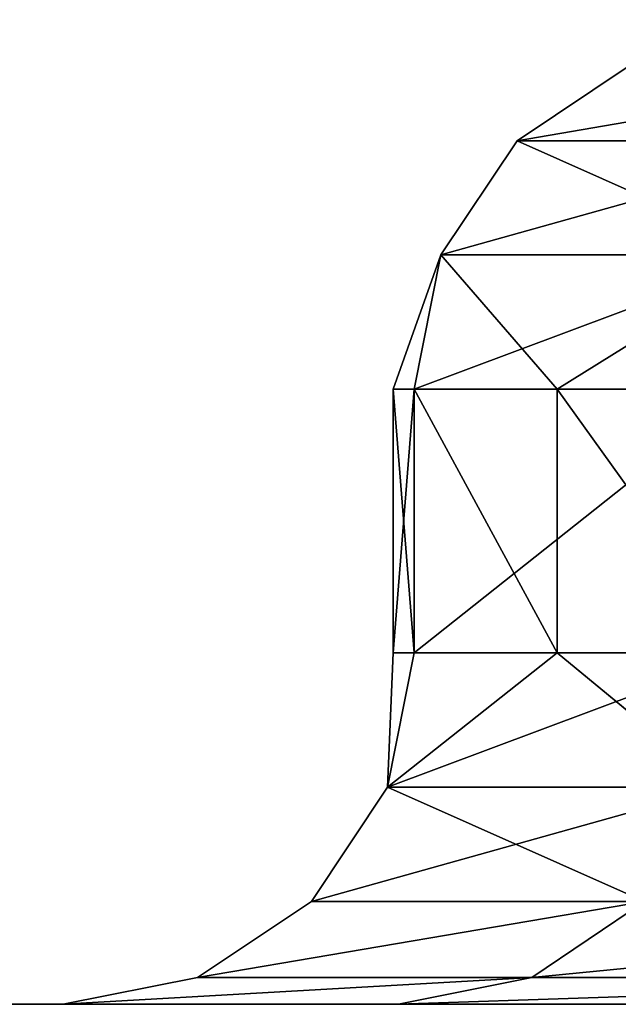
# Model space of a CAD drawing. Extents: x 0.04 to 8.7, y -7.15 to 0.
# Tile 80 of 256: x 0.22 to 0.29, y -1.89 to -1.78. Entities that reach past the tile are written whole.
import ezdxf

# ---------------------------------------------------------------- set-up
doc = ezdxf.new("R2010")
doc.units = 0
doc.header["$MEASUREMENT"] = 0
doc.layers.get('0').update_dxf_attribs({"linetype": 'CONTINUOUS'})

# ---------------------------------------------------------------- blocks, each defined once
blk = doc.blocks.new('ACE_M_STL')
at = {"color": 0}
for p, q in [((0.28878, -1.78449, -0.1946), (0.27602, -1.79303, -0.19521)), ((0.28878, -1.78449, -0.1946), (0.27602, -1.79303, -0.19521)), ((0.28878, -1.78449, 0.1946), (0.27602, -1.79303, 0.19521)), ((0.28878, -1.78449, 0.1946), (0.27602, -1.79303, 0.19521)), ((0.27602, -1.79303, 0.19521), (0.2675, -1.8058, 0.19562)), ((0.27602, -1.79303, -0.19521), (0.2675, -1.8058, -0.19562)), ((0.27602, -1.79303, -0.19521), (0.2675, -1.8058, -0.19562)), ((0.27602, -1.79303, 0.19521), (0.2675, -1.8058, 0.19562)), ((0.27602, -1.79303, -0.19521), (0.31313, -1.79303, -0.58387)), ((0.27602, -1.79303, -0.19521), (0.27602, -1.79303, 0.19521)), ((0.27602, -1.79303, -0.19521), (0.27602, -1.79303, 0.19521)), ((0.27602, -1.79303, -0.19521), (0.31313, -1.79303, -0.58387)), ((0.31313, -1.79303, 0.58387), (0.27602, -1.79303, 0.19521)), ((0.31313, -1.79303, 0.58387), (0.27602, -1.79303, 0.19521)), ((0.2675, -1.8058, -0.19562), (0.26214, -1.82087, -0.13747)), ((0.2675, -1.8058, 0.19562), (0.26214, -1.82087, -0.13747)), ((0.2675, -1.8058, -0.19562), (0.26214, -1.82087, -0.13747)), ((0.2675, -1.8058, 0.19562), (0.26214, -1.82087, -0.13747)), ((0.2675, -1.8058, -0.19562), (0.2645, -1.82087, -0.19576)), ((0.2675, -1.8058, -0.19562), (0.2645, -1.82087, -0.19576)), ((0.2675, -1.8058, 0.19562), (0.2645, -1.82087, 0.19576)), ((0.2675, -1.8058, 0.19562), (0.2645, -1.82087, 0.19576)), ((0.2675, -1.8058, 0.19562), (0.2675, -1.8058, -0.19562)), ((0.2675, -1.8058, -0.19562), (0.30469, -1.8058, -0.58508)), ((0.2675, -1.8058, -0.19562), (0.30469, -1.8058, -0.58508)), ((0.2675, -1.8058, 0.19562), (0.2675, -1.8058, -0.19562)), ((0.30469, -1.8058, 0.58508), (0.2675, -1.8058, 0.19562)), ((0.30469, -1.8058, 0.58508), (0.2675, -1.8058, 0.19562)), ((0.2805, -1.82087, 0.41181), (0.2675, -1.8058, 0.19562)), ((0.2805, -1.82087, 0.41181), (0.2675, -1.8058, 0.19562)), ((0.30469, -1.8058, 0.58508), (0.2805, -1.82087, 0.41181)), ((0.30469, -1.8058, 0.58508), (0.2805, -1.82087, 0.41181)), ((0.2645, -1.82087, -0.19576), (0.26214, -1.82087, -0.13747)), ((0.26214, -1.82087, -0.13747), (0.26214, -1.85039, -0.13747)), ((0.26214, -1.82087, -0.13747), (0.26214, -1.85039, -0.13747)), ((0.26214, -1.82087, -0.13747), (0.2645, -1.82087, 0.19576)), ((0.2645, -1.82087, -0.19576), (0.26214, -1.82087, -0.13747)), ((0.26214, -1.82087, -0.13747), (0.2645, -1.82087, 0.19576)), ((0.30172, -1.82087, -0.58551), (0.2645, -1.82087, -0.19576)), ((0.2645, -1.82087, -0.19576), (0.2645, -1.85039, -0.19576)), ((0.2645, -1.82087, -0.19576), (0.2645, -1.85039, -0.19576)), ((0.2645, -1.82087, 0.19576), (0.2645, -1.85039, 0.19576)), ((0.2645, -1.82087, 0.19576), (0.2645, -1.85039, 0.19576)), ((0.2645, -1.82087, 0.19576), (0.2805, -1.82087, 0.41181)), ((0.30172, -1.82087, -0.58551), (0.2645, -1.82087, -0.19576)), ((0.2645, -1.82087, 0.19576), (0.2805, -1.82087, 0.41181)), ((0.2805, -1.82087, 0.41181), (0.2805, -1.85039, 0.41181)), ((0.2805, -1.82087, 0.41181), (0.2805, -1.85039, 0.41181)), ((0.2805, -1.82087, 0.41181), (0.30172, -1.82087, 0.58551)), ((0.2805, -1.82087, 0.41181), (0.30172, -1.82087, 0.58551)), ((0.2645, -1.85039, -0.19576), (0.26151, -1.86546, -0.1959)), ((0.2645, -1.85039, -0.19576), (0.26151, -1.86546, -0.1959)), ((0.26214, -1.85039, -0.13747), (0.26151, -1.86546, -0.1959)), ((0.26214, -1.85039, -0.13747), (0.26151, -1.86546, -0.1959)), ((0.26214, -1.85039, -0.13747), (0.26151, -1.86546, 0.1959)), ((0.2645, -1.85039, 0.19576), (0.26151, -1.86546, 0.1959)), ((0.26214, -1.85039, -0.13747), (0.26151, -1.86546, 0.1959)), ((0.2645, -1.85039, 0.19576), (0.26151, -1.86546, 0.1959)), ((0.2805, -1.85039, 0.41181), (0.26151, -1.86546, 0.1959)), ((0.2805, -1.85039, 0.41181), (0.26151, -1.86546, 0.1959)), ((0.26214, -1.85039, -0.13747), (0.2645, -1.85039, -0.19576)), ((0.2645, -1.85039, 0.19576), (0.26214, -1.85039, -0.13747)), ((0.26214, -1.85039, -0.13747), (0.2645, -1.85039, -0.19576)), ((0.2645, -1.85039, 0.19576), (0.26214, -1.85039, -0.13747)), ((0.2645, -1.85039, -0.19576), (0.30172, -1.85039, -0.58551)), ((0.2805, -1.85039, 0.41181), (0.2645, -1.85039, 0.19576)), ((0.2645, -1.85039, -0.19576), (0.30172, -1.85039, -0.58551)), ((0.2805, -1.85039, 0.41181), (0.2645, -1.85039, 0.19576)), ((0.30172, -1.85039, 0.58551), (0.2805, -1.85039, 0.41181)), ((0.2805, -1.85039, 0.41181), (0.29875, -1.86546, 0.58593)), ((0.2805, -1.85039, 0.41181), (0.29875, -1.86546, 0.58593)), ((0.30172, -1.85039, 0.58551), (0.2805, -1.85039, 0.41181)), ((0.25298, -1.87823, 0.19631), (0.26151, -1.86546, 0.1959)), ((0.25298, -1.87823, -0.19631), (0.26151, -1.86546, -0.1959)), ((0.25298, -1.87823, 0.19631), (0.26151, -1.86546, 0.1959)), ((0.25298, -1.87823, -0.19631), (0.26151, -1.86546, -0.1959)), ((0.26151, -1.86546, -0.1959), (0.29875, -1.86546, -0.58593)), ((0.26151, -1.86546, 0.1959), (0.26151, -1.86546, -0.1959)), ((0.29875, -1.86546, 0.58593), (0.26151, -1.86546, 0.1959)), ((0.29875, -1.86546, 0.58593), (0.26151, -1.86546, 0.1959)), ((0.26151, -1.86546, 0.1959), (0.26151, -1.86546, -0.1959)), ((0.26151, -1.86546, -0.1959), (0.29875, -1.86546, -0.58593)), ((0.24023, -1.88677, 0.19692), (0.25298, -1.87823, 0.19631)), ((0.24023, -1.88677, -0.19692), (0.25298, -1.87823, -0.19631)), ((0.24023, -1.88677, 0.19692), (0.25298, -1.87823, 0.19631)), ((0.24023, -1.88677, -0.19692), (0.25298, -1.87823, -0.19631)), ((0.2903, -1.87823, 0.58715), (0.25298, -1.87823, 0.19631)), ((0.25298, -1.87823, 0.19631), (0.25298, -1.87823, -0.19631)), ((0.25298, -1.87823, -0.19631), (0.2903, -1.87823, -0.58715)), ((0.2903, -1.87823, 0.58715), (0.25298, -1.87823, 0.19631)), ((0.25298, -1.87823, 0.19631), (0.25298, -1.87823, -0.19631)), ((0.25298, -1.87823, -0.19631), (0.2903, -1.87823, -0.58715)), ((0.27766, -1.88677, 0.58897), (0.2903, -1.87823, 0.58715)), ((0.27766, -1.88677, 0.58897), (0.2903, -1.87823, 0.58715)), ((0.27766, -1.88677, -0.58897), (0.2903, -1.87823, -0.58715)), ((0.27766, -1.88677, -0.58897), (0.2903, -1.87823, -0.58715)), ((0.22518, -1.88976, 0.19763), (0.24023, -1.88677, 0.19692)), ((0.22518, -1.88976, -0.19763), (0.24023, -1.88677, -0.19692)), ((0.22518, -1.88976, 0.19763), (0.24023, -1.88677, 0.19692)), ((0.22518, -1.88976, -0.19763), (0.24023, -1.88677, -0.19692)), ((0.27766, -1.88677, 0.58897), (0.24023, -1.88677, 0.19692)), ((0.24023, -1.88677, 0.19692), (0.24023, -1.88677, -0.19692)), ((0.24023, -1.88677, -0.19692), (0.27766, -1.88677, -0.58897)), ((0.27766, -1.88677, 0.58897), (0.24023, -1.88677, 0.19692)), ((0.24023, -1.88677, 0.19692), (0.24023, -1.88677, -0.19692)), ((0.24023, -1.88677, -0.19692), (0.27766, -1.88677, -0.58897)), ((0.26275, -1.88976, 0.59111), (0.27766, -1.88677, 0.58897)), ((0.26275, -1.88976, 0.59111), (0.27766, -1.88677, 0.58897)), ((0.26275, -1.88976, -0.59111), (0.27766, -1.88677, -0.58897)), ((0.26275, -1.88976, -0.59111), (0.27766, -1.88677, -0.58897)), ((0.3522, -1.88677, 0.97568), (0.27766, -1.88677, 0.58897)), ((0.27766, -1.88677, -0.58897), (0.3522, -1.88677, -0.97568)), ((0.3522, -1.88677, 0.97568), (0.27766, -1.88677, 0.58897)), ((0.27766, -1.88677, -0.58897), (0.3522, -1.88677, -0.97568)), ((0.37296, -1.88976, 1.65729), (0.19087, -1.88976, 1.12087)), ((0.19087, -1.88976, -1.12087), (0.37296, -1.88976, -1.65729)), ((0.19087, -1.88976, -1.12087), (0.37296, -1.88976, -1.65729)), ((0.37296, -1.88976, 1.65729), (0.19087, -1.88976, 1.12087)), ((0.26275, -1.88976, -0.59111), (0.22518, -1.88976, -0.19763)), ((0.22518, -1.88976, -0.19763), (0.22518, -1.88976, 0.19763)), ((0.22518, -1.88976, 0.19763), (0.26275, -1.88976, 0.59111)), ((0.22518, -1.88976, 0.19763), (0.26275, -1.88976, 0.59111)), ((0.22518, -1.88976, -0.19763), (0.22518, -1.88976, 0.19763)), ((0.26275, -1.88976, -0.59111), (0.22518, -1.88976, -0.19763)), ((0.33755, -1.88976, -0.97923), (0.26275, -1.88976, -0.59111)), ((0.26275, -1.88976, 0.59111), (0.33755, -1.88976, 0.97923)), ((0.26275, -1.88976, 0.59111), (0.33755, -1.88976, 0.97923)), ((0.33755, -1.88976, -0.97923), (0.26275, -1.88976, -0.59111))]:
    blk.add_line(p, q, dxfattribs=at)
mesh = blk.add_polyface(dxfattribs=at)
corners = [(0.19087, 0, -1.12087), (0.37296, -1.88976, -1.65729), (0.19087, -1.88976, -1.12087), (0.37296, 0, -1.65729)]
mesh.append_faces([[corners[k] for k in face] for face in [(0, 1, 2), (1, 0, 3)]], dxfattribs={"vtx0": -1, "color": 0})
mesh = blk.add_polyface(dxfattribs=at)
corners = [(0.37296, 0, 1.65729), (0.19087, -1.88976, 1.12087), (0.37296, -1.88976, 1.65729), (0.19087, 0, 1.12087)]
mesh.append_faces([[corners[k] for k in face] for face in [(0, 1, 2), (1, 0, 3)]], dxfattribs={"vtx0": -1, "color": 0})
mesh = blk.add_polyface(dxfattribs=at)
corners = [(0.32578, -1.78449, -0.58205), (0.27602, -1.79303, -0.19521), (0.31313, -1.79303, -0.58387), (0.28878, -1.78449, -0.1946)]
mesh.append_faces([[corners[k] for k in face] for face in [(0, 1, 2), (1, 0, 3)]], dxfattribs={"vtx0": -1, "color": 0})
mesh = blk.add_polyface(dxfattribs=at)
corners = [(0.28878, -1.78449, -0.1946), (0.27602, -1.79303, 0.19521), (0.27602, -1.79303, -0.19521), (0.28878, -1.78449, 0.1946)]
mesh.append_faces([[corners[k] for k in face] for face in [(0, 1, 2), (1, 0, 3)]], dxfattribs={"vtx0": -1, "color": 0})
mesh = blk.add_polyface(dxfattribs=at)
corners = [(0.32578, -1.78449, 0.58205), (0.27602, -1.79303, 0.19521), (0.28878, -1.78449, 0.1946), (0.31313, -1.79303, 0.58387)]
mesh.append_faces([[corners[k] for k in face] for face in [(0, 1, 2), (1, 0, 3)]], dxfattribs={"vtx0": -1, "color": 0})
mesh = blk.add_polyface(dxfattribs=at)
corners = [(0.27602, -1.79303, -0.19521), (0.2675, -1.8058, 0.19562), (0.2675, -1.8058, -0.19562), (0.27602, -1.79303, 0.19521)]
mesh.append_faces([[corners[k] for k in face] for face in [(0, 1, 2), (1, 0, 3)]], dxfattribs={"vtx0": -1, "color": 0})
mesh = blk.add_polyface(dxfattribs=at)
corners = [(0.31313, -1.79303, -0.58387), (0.2675, -1.8058, -0.19562), (0.30469, -1.8058, -0.58508), (0.27602, -1.79303, -0.19521)]
mesh.append_faces([[corners[k] for k in face] for face in [(0, 1, 2), (1, 0, 3)]], dxfattribs={"vtx0": -1, "color": 0})
mesh = blk.add_polyface(dxfattribs=at)
corners = [(0.27602, -1.79303, 0.19521), (0.30469, -1.8058, 0.58508), (0.2675, -1.8058, 0.19562), (0.31313, -1.79303, 0.58387)]
mesh.append_faces([[corners[k] for k in face] for face in [(0, 1, 2), (1, 0, 3)]], dxfattribs={"vtx0": -1, "color": 0})
mesh = blk.add_polyface(dxfattribs=at)
corners = [(0.2675, -1.8058, -0.19562), (0.26214, -1.82087, -0.13747), (0.2645, -1.82087, -0.19576)]
mesh.append_faces([[corners[k] for k in face] for face in [(0, 1, 2)]], dxfattribs={"color": 0})
mesh = blk.add_polyface(dxfattribs=at)
corners = [(0.2675, -1.8058, 0.19562), (0.26214, -1.82087, -0.13747), (0.2675, -1.8058, -0.19562)]
mesh.append_faces([[corners[k] for k in face] for face in [(0, 1, 2)]], dxfattribs={"color": 0})
mesh = blk.add_polyface(dxfattribs=at)
corners = [(0.2675, -1.8058, 0.19562), (0.2645, -1.82087, 0.19576), (0.26214, -1.82087, -0.13747)]
mesh.append_faces([[corners[k] for k in face] for face in [(0, 1, 2)]], dxfattribs={"color": 0})
mesh = blk.add_polyface(dxfattribs=at)
corners = [(0.30469, -1.8058, -0.58508), (0.2645, -1.82087, -0.19576), (0.30172, -1.82087, -0.58551), (0.2675, -1.8058, -0.19562)]
mesh.append_faces([[corners[k] for k in face] for face in [(0, 1, 2), (1, 0, 3)]], dxfattribs={"vtx0": -1, "color": 0})
mesh = blk.add_polyface(dxfattribs=at)
corners = [(0.2675, -1.8058, 0.19562), (0.2805, -1.82087, 0.41181), (0.2645, -1.82087, 0.19576)]
mesh.append_faces([[corners[k] for k in face] for face in [(0, 1, 2)]], dxfattribs={"color": 0})
mesh = blk.add_polyface(dxfattribs=at)
corners = [(0.30469, -1.8058, 0.58508), (0.2805, -1.82087, 0.41181), (0.2675, -1.8058, 0.19562)]
mesh.append_faces([[corners[k] for k in face] for face in [(0, 1, 2)]], dxfattribs={"color": 0})
mesh = blk.add_polyface(dxfattribs=at)
corners = [(0.30469, -1.8058, 0.58508), (0.30172, -1.82087, 0.58551), (0.2805, -1.82087, 0.41181)]
mesh.append_faces([[corners[k] for k in face] for face in [(0, 1, 2)]], dxfattribs={"color": 0})
mesh = blk.add_polyface(dxfattribs=at)
corners = [(0.2645, -1.82087, -0.19576), (0.26214, -1.85039, -0.13747), (0.2645, -1.85039, -0.19576), (0.26214, -1.82087, -0.13747)]
mesh.append_faces([[corners[k] for k in face] for face in [(0, 1, 2), (1, 0, 3)]], dxfattribs={"vtx0": -1, "color": 0})
mesh = blk.add_polyface(dxfattribs=at)
corners = [(0.26214, -1.82087, -0.13747), (0.2645, -1.85039, 0.19576), (0.26214, -1.85039, -0.13747), (0.2645, -1.82087, 0.19576)]
mesh.append_faces([[corners[k] for k in face] for face in [(0, 1, 2), (1, 0, 3)]], dxfattribs={"vtx0": -1, "color": 0})
mesh = blk.add_polyface(dxfattribs=at)
corners = [(0.30172, -1.82087, -0.58551), (0.2645, -1.85039, -0.19576), (0.30172, -1.85039, -0.58551), (0.2645, -1.82087, -0.19576)]
mesh.append_faces([[corners[k] for k in face] for face in [(0, 1, 2), (1, 0, 3)]], dxfattribs={"vtx0": -1, "color": 0})
mesh = blk.add_polyface(dxfattribs=at)
corners = [(0.2645, -1.82087, 0.19576), (0.2805, -1.85039, 0.41181), (0.2645, -1.85039, 0.19576), (0.2805, -1.82087, 0.41181)]
mesh.append_faces([[corners[k] for k in face] for face in [(0, 1, 2), (1, 0, 3)]], dxfattribs={"vtx0": -1, "color": 0})
mesh = blk.add_polyface(dxfattribs=at)
corners = [(0.2805, -1.82087, 0.41181), (0.30172, -1.85039, 0.58551), (0.2805, -1.85039, 0.41181), (0.30172, -1.82087, 0.58551)]
mesh.append_faces([[corners[k] for k in face] for face in [(0, 1, 2), (1, 0, 3)]], dxfattribs={"vtx0": -1, "color": 0})
mesh = blk.add_polyface(dxfattribs=at)
corners = [(0.30172, -1.85039, -0.58551), (0.26151, -1.86546, -0.1959), (0.29875, -1.86546, -0.58593), (0.2645, -1.85039, -0.19576)]
mesh.append_faces([[corners[k] for k in face] for face in [(0, 1, 2), (1, 0, 3)]], dxfattribs={"vtx0": -1, "color": 0})
mesh = blk.add_polyface(dxfattribs=at)
corners = [(0.26214, -1.85039, -0.13747), (0.26151, -1.86546, -0.1959), (0.2645, -1.85039, -0.19576)]
mesh.append_faces([[corners[k] for k in face] for face in [(0, 1, 2)]], dxfattribs={"color": 0})
mesh = blk.add_polyface(dxfattribs=at)
corners = [(0.26214, -1.85039, -0.13747), (0.26151, -1.86546, 0.1959), (0.26151, -1.86546, -0.1959)]
mesh.append_faces([[corners[k] for k in face] for face in [(0, 1, 2)]], dxfattribs={"color": 0})
mesh = blk.add_polyface(dxfattribs=at)
corners = [(0.2645, -1.85039, 0.19576), (0.26151, -1.86546, 0.1959), (0.26214, -1.85039, -0.13747)]
mesh.append_faces([[corners[k] for k in face] for face in [(0, 1, 2)]], dxfattribs={"color": 0})
mesh = blk.add_polyface(dxfattribs=at)
corners = [(0.2805, -1.85039, 0.41181), (0.26151, -1.86546, 0.1959), (0.2645, -1.85039, 0.19576)]
mesh.append_faces([[corners[k] for k in face] for face in [(0, 1, 2)]], dxfattribs={"color": 0})
mesh = blk.add_polyface(dxfattribs=at)
corners = [(0.2805, -1.85039, 0.41181), (0.29875, -1.86546, 0.58593), (0.26151, -1.86546, 0.1959)]
mesh.append_faces([[corners[k] for k in face] for face in [(0, 1, 2)]], dxfattribs={"color": 0})
mesh = blk.add_polyface(dxfattribs=at)
corners = [(0.30172, -1.85039, 0.58551), (0.29875, -1.86546, 0.58593), (0.2805, -1.85039, 0.41181)]
mesh.append_faces([[corners[k] for k in face] for face in [(0, 1, 2)]], dxfattribs={"color": 0})
mesh = blk.add_polyface(dxfattribs=at)
corners = [(0.26151, -1.86546, 0.1959), (0.2903, -1.87823, 0.58715), (0.25298, -1.87823, 0.19631), (0.29875, -1.86546, 0.58593)]
mesh.append_faces([[corners[k] for k in face] for face in [(0, 1, 2), (1, 0, 3)]], dxfattribs={"vtx0": -1, "color": 0})
mesh = blk.add_polyface(dxfattribs=at)
corners = [(0.26151, -1.86546, -0.1959), (0.25298, -1.87823, 0.19631), (0.25298, -1.87823, -0.19631), (0.26151, -1.86546, 0.1959)]
mesh.append_faces([[corners[k] for k in face] for face in [(0, 1, 2), (1, 0, 3)]], dxfattribs={"vtx0": -1, "color": 0})
mesh = blk.add_polyface(dxfattribs=at)
corners = [(0.29875, -1.86546, -0.58593), (0.25298, -1.87823, -0.19631), (0.2903, -1.87823, -0.58715), (0.26151, -1.86546, -0.1959)]
mesh.append_faces([[corners[k] for k in face] for face in [(0, 1, 2), (1, 0, 3)]], dxfattribs={"vtx0": -1, "color": 0})
mesh = blk.add_polyface(dxfattribs=at)
corners = [(0.2903, -1.87823, 0.58715), (0.24023, -1.88677, 0.19692), (0.25298, -1.87823, 0.19631), (0.27766, -1.88677, 0.58897)]
mesh.append_faces([[corners[k] for k in face] for face in [(0, 1, 2), (1, 0, 3)]], dxfattribs={"vtx0": -1, "color": 0})
mesh = blk.add_polyface(dxfattribs=at)
corners = [(0.25298, -1.87823, -0.19631), (0.24023, -1.88677, 0.19692), (0.24023, -1.88677, -0.19692), (0.25298, -1.87823, 0.19631)]
mesh.append_faces([[corners[k] for k in face] for face in [(0, 1, 2), (1, 0, 3)]], dxfattribs={"vtx0": -1, "color": 0})
mesh = blk.add_polyface(dxfattribs=at)
corners = [(0.2903, -1.87823, -0.58715), (0.24023, -1.88677, -0.19692), (0.27766, -1.88677, -0.58897), (0.25298, -1.87823, -0.19631)]
mesh.append_faces([[corners[k] for k in face] for face in [(0, 1, 2), (1, 0, 3)]], dxfattribs={"vtx0": -1, "color": 0})
mesh = blk.add_polyface(dxfattribs=at)
corners = [(0.36461, -1.87823, 0.97267), (0.27766, -1.88677, 0.58897), (0.2903, -1.87823, 0.58715), (0.3522, -1.88677, 0.97568)]
mesh.append_faces([[corners[k] for k in face] for face in [(0, 1, 2), (1, 0, 3)]], dxfattribs={"vtx0": -1, "color": 0})
mesh = blk.add_polyface(dxfattribs=at)
corners = [(0.36461, -1.87823, -0.97267), (0.27766, -1.88677, -0.58897), (0.3522, -1.88677, -0.97568), (0.2903, -1.87823, -0.58715)]
mesh.append_faces([[corners[k] for k in face] for face in [(0, 1, 2), (1, 0, 3)]], dxfattribs={"vtx0": -1, "color": 0})
mesh = blk.add_polyface(dxfattribs=at)
corners = [(0.27766, -1.88677, 0.58897), (0.22518, -1.88976, 0.19763), (0.24023, -1.88677, 0.19692), (0.26275, -1.88976, 0.59111)]
mesh.append_faces([[corners[k] for k in face] for face in [(0, 1, 2), (1, 0, 3)]], dxfattribs={"vtx0": -1, "color": 0})
mesh = blk.add_polyface(dxfattribs=at)
corners = [(0.24023, -1.88677, -0.19692), (0.22518, -1.88976, 0.19763), (0.22518, -1.88976, -0.19763), (0.24023, -1.88677, 0.19692)]
mesh.append_faces([[corners[k] for k in face] for face in [(0, 1, 2), (1, 0, 3)]], dxfattribs={"vtx0": -1, "color": 0})
mesh = blk.add_polyface(dxfattribs=at)
corners = [(0.27766, -1.88677, -0.58897), (0.22518, -1.88976, -0.19763), (0.26275, -1.88976, -0.59111), (0.24023, -1.88677, -0.19692)]
mesh.append_faces([[corners[k] for k in face] for face in [(0, 1, 2), (1, 0, 3)]], dxfattribs={"vtx0": -1, "color": 0})
mesh = blk.add_polyface(dxfattribs=at)
corners = [(0.3522, -1.88677, 0.97568), (0.26275, -1.88976, 0.59111), (0.27766, -1.88677, 0.58897), (0.33755, -1.88976, 0.97923)]
mesh.append_faces([[corners[k] for k in face] for face in [(0, 1, 2), (1, 0, 3)]], dxfattribs={"vtx0": -1, "color": 0})
mesh = blk.add_polyface(dxfattribs=at)
corners = [(0.3522, -1.88677, -0.97568), (0.26275, -1.88976, -0.59111), (0.33755, -1.88976, -0.97923), (0.27766, -1.88677, -0.58897)]
mesh.append_faces([[corners[k] for k in face] for face in [(0, 1, 2), (1, 0, 3)]], dxfattribs={"vtx0": -1, "color": 0})
mesh = blk.add_polyface(dxfattribs=at)
corners = [(4.93929, -1.88976, -4.29366), (3.80874, -1.88976, -4.29366), (4.37402, -1.88976, -4.33071), (5.49489, -1.88976, -4.18314), (3.25315, -1.88976, -4.18314), (4.37402, -1.88976, -4.15354), (4.76884, -1.88976, -4.13474), (6.03131, -1.88976, -4.00105), (5.16008, -1.88976, -4.07848), (5.5442, -1.88976, -3.9853), (6.53937, -1.88976, -3.7505), (5.91773, -1.88976, -3.85602), (6.27728, -1.88976, -3.69182), (7.01038, -1.88976, -3.43578), (6.61959, -1.88976, -3.49418), (6.94157, -1.88976, -3.26491), (7.43629, -1.88976, -3.06227), (7.24029, -1.88976, -3.00606), (7.8098, -1.88976, -2.63637), (7.51305, -1.88976, -2.71999), (7.75739, -1.88976, -2.40929), (8.12452, -1.88976, -2.16535), (7.97109, -1.88976, -2.07677), (8.37507, -1.88976, -1.65729), (8.15221, -1.88976, -1.72544), (8.29912, -1.88976, -1.35849), (8.55716, -1.88976, -1.12087), (8.41048, -1.88976, -0.97923), (8.66767, -1.88976, -0.56527), (8.48528, -1.88976, -0.59111), (8.52285, -1.88976, -0.19763), (8.70472, -1.88976), (8.52285, -1.88976, 0.19763), (8.66767, -1.88976, 0.56527), (8.48528, -1.88976, 0.59111), (8.55716, -1.88976, 1.12087), (8.41048, -1.88976, 0.97923), (8.29912, -1.88976, 1.35849), (8.37507, -1.88976, 1.65729), (8.15221, -1.88976, 1.72544), (8.12452, -1.88976, 2.16535), (7.97109, -1.88976, 2.07677), (7.75739, -1.88976, 2.40929), (7.8098, -1.88976, 2.63637), (7.51305, -1.88976, 2.71999), (7.43629, -1.88976, 3.06227), (7.24029, -1.88976, 3.00606), (6.94157, -1.88976, 3.26491), (7.01038, -1.88976, 3.43578), (6.61959, -1.88976, 3.49418), (6.53937, -1.88976, 3.7505), (6.27728, -1.88976, 3.69182), (5.91773, -1.88976, 3.85602), (6.03131, -1.88976, 4.00105), (5.5442, -1.88976, 3.9853), (5.16008, -1.88976, 4.07848), (5.49489, -1.88976, 4.18314), (4.76884, -1.88976, 4.13474), (4.37402, -1.88976, 4.15354), (3.9792, -1.88976, -4.13474), (2.71673, -1.88976, -4.00105), (3.58795, -1.88976, -4.07848), (3.20383, -1.88976, -3.9853), (2.20866, -1.88976, -3.7505), (2.8303, -1.88976, -3.85602), (2.47075, -1.88976, -3.69182), (1.73765, -1.88976, -3.43578), (2.12844, -1.88976, -3.49418), (1.80647, -1.88976, -3.26491), (1.31174, -1.88976, -3.06227), (1.50774, -1.88976, -3.00606), (0.93823, -1.88976, -2.63637), (1.23498, -1.88976, -2.71999), (0.99064, -1.88976, -2.40929), (0.62351, -1.88976, -2.16535), (0.77694, -1.88976, -2.07677), (0.37296, -1.88976, -1.65729), (0.59582, -1.88976, -1.72544), (0.44891, -1.88976, -1.35849), (0.19087, -1.88976, -1.12087), (0.33755, -1.88976, -0.97923), (0.08036, -1.88976, -0.56527), (0.26275, -1.88976, -0.59111), (0.22518, -1.88976, -0.19763), (0.04331, -1.88976), (0.22518, -1.88976, 0.19763), (0.08036, -1.88976, 0.56527), (0.26275, -1.88976, 0.59111), (0.19087, -1.88976, 1.12087), (0.33755, -1.88976, 0.97923), (0.44891, -1.88976, 1.35849), (0.37296, -1.88976, 1.65729), (0.59582, -1.88976, 1.72544), (0.62351, -1.88976, 2.16535), (0.77694, -1.88976, 2.07677), (0.99064, -1.88976, 2.40929), (0.93823, -1.88976, 2.63637), (1.23498, -1.88976, 2.71999), (1.31174, -1.88976, 3.06227), (1.50774, -1.88976, 3.00606), (1.80647, -1.88976, 3.26491), (1.73765, -1.88976, 3.43578), (2.12844, -1.88976, 3.49418), (2.20866, -1.88976, 3.7505), (2.47075, -1.88976, 3.69182), (2.8303, -1.88976, 3.85602), (2.71673, -1.88976, 4.00105), (3.20383, -1.88976, 3.9853), (3.58795, -1.88976, 4.07848), (3.25315, -1.88976, 4.18314), (3.9792, -1.88976, 4.13474), (4.93929, -1.88976, 4.29366), (3.80874, -1.88976, 4.29366), (4.37402, -1.88976, 4.33071)]
mesh.append_faces([[corners[k] for k in face] for face in [(0, 1, 2), (112, 111, 113)]], dxfattribs={"vtx0": -1, "color": 0})
mesh.append_faces([[corners[k] for k in face] for face in [(1, 3, 4), (5, 3, 6), (6, 7, 8), (8, 7, 9), (9, 10, 11), (11, 10, 12), (12, 13, 14), (14, 13, 15), (15, 16, 17), (17, 18, 19), (19, 18, 20), (20, 21, 22), (22, 23, 24), (24, 23, 25), (25, 26, 27), (27, 28, 29), (29, 28, 30), (30, 31, 32), (32, 33, 34), (34, 35, 36), (36, 35, 37), (37, 38, 39), (39, 40, 41), (41, 40, 42), (42, 43, 44), (44, 45, 46), (46, 45, 47), (47, 48, 49), (49, 50, 51), (51, 50, 52), (52, 53, 54), (54, 53, 55), (55, 56, 57), (57, 56, 58), (4, 59, 60), (59, 4, 5), (60, 62, 63), (63, 65, 66), (66, 68, 69), (69, 70, 71), (71, 73, 74), (74, 75, 76), (76, 78, 79), (79, 80, 81), (81, 83, 84), (84, 85, 86), (86, 87, 88), (88, 90, 91), (91, 92, 93), (93, 95, 96), (96, 97, 98), (98, 100, 101), (101, 102, 103), (103, 105, 106), (106, 108, 109), (109, 111, 112)]], dxfattribs={"vtx0": -1, "vtx1": -1, "color": 0})
mesh.append_faces([[corners[k] for k in face] for face in [(4, 3, 5), (109, 58, 56)]], dxfattribs={"vtx0": -1, "vtx1": -1, "vtx2": -1, "color": 0})
mesh.append_faces([[corners[k] for k in face] for face in [(1, 0, 3), (6, 3, 7), (9, 7, 10), (12, 10, 13), (15, 13, 16), (17, 16, 18), (20, 18, 21), (22, 21, 23), (25, 23, 26), (27, 26, 28), (30, 28, 31), (32, 31, 33), (34, 33, 35), (37, 35, 38), (39, 38, 40), (42, 40, 43), (44, 43, 45), (47, 45, 48), (49, 48, 50), (52, 50, 53), (55, 53, 56), (60, 59, 61), (60, 61, 62), (63, 62, 64), (63, 64, 65), (66, 65, 67), (66, 67, 68), (69, 68, 70), (71, 70, 72), (71, 72, 73), (74, 73, 75), (76, 75, 77), (76, 77, 78), (79, 78, 80), (81, 80, 82), (81, 82, 83), (84, 83, 85), (86, 85, 87), (88, 87, 89), (88, 89, 90), (91, 90, 92), (93, 92, 94), (93, 94, 95), (96, 95, 97), (98, 97, 99), (98, 99, 100), (101, 100, 102), (103, 102, 104), (103, 104, 105), (106, 105, 107), (106, 107, 108), (109, 108, 110), (109, 110, 58), (109, 56, 111)]], dxfattribs={"vtx0": -1, "vtx2": -1, "color": 0})

msp = doc.modelspace()

# ---------------------------------------------------------------- block references
at = {"color": 0}
msp.add_blockref('ACE_M_STL', (0, 0), dxfattribs=at)

doc.saveas('drawing.dxf')
